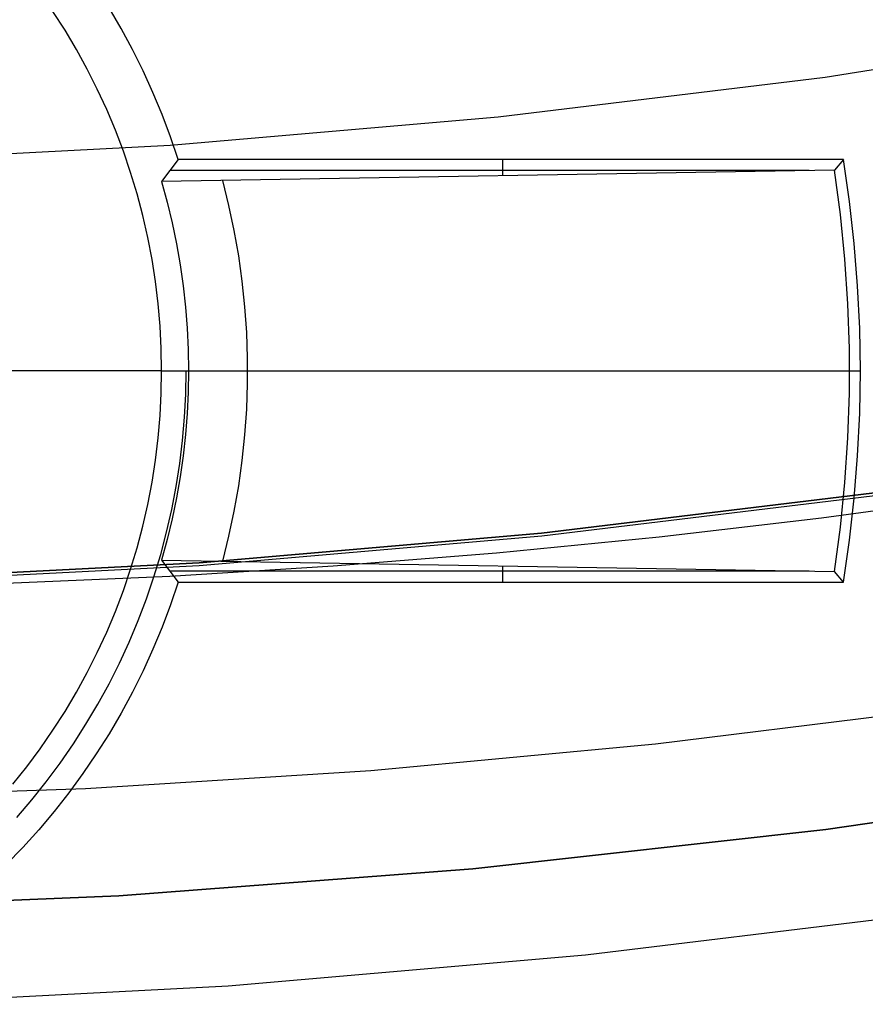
# Model space of a CAD drawing. Header units: millimetres. Extents: x 8926 to 10090, y -5004 to -3986.
# Tile 63 of 256: x 9509.15 to 9513.06, y -4401.42 to -4396.87. Entities that reach past the tile are written whole.
import ezdxf

# ---------------------------------------------------------------- set-up
doc = ezdxf.new("R2010")
doc.units = ezdxf.units.MM
for name, color, linetype in [('1', 7, 'Continuous'), ('COLOR EXT', 7, 'Continuous'), ('luz', 7, 'Continuous'), ('PLASTICO NEGRO', 7, 'Continuous')]:
    doc.layers.add(name, color=color, linetype=linetype)

msp = doc.modelspace()

# ---------------------------------------------------------------- linework, layer by layer
at = {"layer": '1', "color": 250, "true_color": 0x111111}
for p, q in [((9511.5596, -4399.2462, 89.1312), (9513.1356, -4399.0548, 89.1312)), ((9513.1356, -4399.0548, 92.3996), (9511.5596, -4399.2462, 92.3996)), ((9513.6002, -4399.0756, 95.6679), (9512.8529, -4399.1768, 95.6679)), ((9512.8529, -4399.1768, 95.6679), (9512.1033, -4399.2646, 95.6679)), ((9509.978, -4399.383, 89.1312), (9511.5596, -4399.2462, 89.1312)), ((9511.5596, -4399.2462, 92.3996), (9509.978, -4399.383, 92.3996)), ((9512.1033, -4399.2646, 95.6679), (9511.3516, -4399.3388, 95.6679)), ((9511.3516, -4399.3388, 95.6679), (9510.5979, -4399.3993, 95.6679)), ((9508.3926, -4399.4652, 89.1312), (9509.978, -4399.383, 89.1312)), ((9509.978, -4399.383, 92.3996), (9508.3926, -4399.4652, 92.3996)), ((9510.5979, -4399.3993, 95.6679), (9509.8424, -4399.4461, 95.6679)), ((9509.8424, -4399.4461, 95.6679), (9509.0852, -4399.4789, 95.6679)), ((9513.3944, -4400.059, 89.1312), (9512.0857, -4400.2219, 89.1312)), ((9512.0857, -4400.2219, 89.1312), (9510.7716, -4400.3453, 89.1312)), ((9510.7716, -4400.3453, 89.1312), (9509.453, -4400.4287, 89.1312)), ((9509.453, -4400.4287, 89.1312), (9508.1306, -4400.4714, 89.1312))]:
    msp.add_line(p, q, dxfattribs=at)
at = {"layer": 'COLOR EXT', "color": 30, "true_color": 0xff8d00}
for p, q in [((9509.3591, -4396.9221, 6.1621), (9509.3033, -4396.8349, 6.1621)), ((9509.6179, -4396.9143, 19.1621), (9509.5622, -4396.8193, 19.1621)), ((9509.412, -4397.0112, 6.1621), (9509.3591, -4396.9221, 6.1621)), ((9509.6702, -4397.0112, 19.1621), (9509.6179, -4396.9143, 19.1621)), ((9509.4617, -4397.1021, 6.1621), (9509.412, -4397.0112, 6.1621)), ((9509.7192, -4397.1099, 19.1621), (9509.6702, -4397.0112, 19.1621)), ((9509.5082, -4397.1946, 6.1621), (9509.4617, -4397.1021, 6.1621)), ((9509.7648, -4397.2101, 19.1621), (9509.7192, -4397.1099, 19.1621)), ((9509.5515, -4397.2887, 6.1621), (9509.5082, -4397.1946, 6.1621)), ((9509.807, -4397.3118, 19.1621), (9509.7648, -4397.2101, 19.1621)), ((9509.5916, -4397.3842, 6.1621), (9509.5515, -4397.2887, 6.1621)), ((9509.8456, -4397.415, 19.1621), (9509.807, -4397.3118, 19.1621)), ((9509.6283, -4397.481, 6.1621), (9509.5916, -4397.3842, 6.1621)), ((9509.8808, -4397.5193, 19.1621), (9509.8456, -4397.415, 19.1621)), ((9509.6616, -4397.5791, 6.1621), (9509.6283, -4397.481, 6.1621)), ((9509.8808, -4397.5193, 19.1621), (9509.8048, -4397.6219, 13.2865)), ((9512.9551, -4397.5193, 19.1621), (9509.8808, -4397.5193, 19.1621)), ((9511.38, -4397.5193, 19.1621), (9511.38, -4397.5951, 14.8235)), ((9512.9551, -4397.5193, 19.1621), (9512.9129, -4397.5686, 16.3398)), ((9512.9828, -4397.7136, 19.1621), (9512.9551, -4397.5193, 19.1621)), ((9509.6916, -4397.6782, 6.1621), (9509.6616, -4397.5791, 6.1621)), ((9512.9129, -4397.5686, 16.3398), (9509.8048, -4397.6219, 13.2865)), ((9512.7964, -4397.5706, 16.2243), (9509.843, -4397.5706, 16.2243)), ((9512.9405, -4397.7737, 16.3398), (9512.9129, -4397.5686, 16.3398)), ((9509.8048, -4397.6219, 13.2865), (9509.8309, -4397.7168, 13.2865)), ((9510.116, -4397.7322, 13.5599), (9510.0874, -4397.6171, 13.5599)), ((9509.7181, -4397.7783, 6.1621), (9509.6916, -4397.6782, 6.1621)), ((9509.8309, -4397.7168, 13.2865), (9509.8539, -4397.8126, 13.2865)), ((9513.0044, -4397.9085, 19.1621), (9512.9828, -4397.7136, 19.1621)), ((9510.1407, -4397.8481, 13.5599), (9510.116, -4397.7322, 13.5599)), ((9509.7412, -4397.8793, 6.1621), (9509.7181, -4397.7783, 6.1621)), ((9512.9613, -4397.9795, 16.3398), (9512.9405, -4397.7737, 16.3398)), ((9509.8539, -4397.8126, 13.2865), (9509.874, -4397.909, 13.2865)), ((9510.1613, -4397.9649, 13.5599), (9510.1407, -4397.8481, 13.5599)), ((9509.7607, -4397.981, 6.1621), (9509.7412, -4397.8793, 6.1621)), ((9509.874, -4397.909, 13.2865), (9509.8909, -4398.006, 13.2865)), ((9513.0198, -4398.1041, 19.1621), (9513.0044, -4397.9085, 19.1621)), ((9509.7767, -4398.0833, 6.1621), (9509.7607, -4397.981, 6.1621)), ((9510.1777, -4398.0823, 13.5599), (9510.1613, -4397.9649, 13.5599)), ((9512.9751, -4398.186, 16.3398), (9512.9613, -4397.9795, 16.3398)), ((9509.8909, -4398.006, 13.2865), (9509.9049, -4398.1034, 13.2865)), ((9509.7892, -4398.1861, 6.1621), (9509.7767, -4398.0833, 6.1621)), ((9509.9049, -4398.1034, 13.2865), (9509.9157, -4398.2013, 13.2865)), ((9510.1901, -4398.2002, 13.5599), (9510.1777, -4398.0823, 13.5599)), ((9513.0291, -4398.3001, 19.1621), (9513.0198, -4398.1041, 19.1621)), ((9509.7981, -4398.2893, 6.1621), (9509.7892, -4398.1861, 6.1621)), ((9509.9157, -4398.2013, 13.2865), (9509.9234, -4398.2994, 13.2865)), ((9510.1984, -4398.3185, 13.5599), (9510.1901, -4398.2002, 13.5599)), ((9512.9821, -4398.3928, 16.3398), (9512.9751, -4398.186, 16.3398)), ((9509.8035, -4398.3927, 6.1621), (9509.7981, -4398.2893, 6.1621)), ((9509.9234, -4398.2994, 13.2865), (9509.9281, -4398.3978, 13.2865)), ((9513.0322, -4398.4962, 19.1621), (9513.0291, -4398.3001, 19.1621)), ((9510.2025, -4398.437, 13.5599), (9510.1984, -4398.3185, 13.5599)), ((9509.8053, -4398.4962, 6.1621), (9509.8035, -4398.3927, 6.1621)), ((9509.9281, -4398.3978, 13.2865), (9509.9296, -4398.4962, 13.2865)), ((9512.9821, -4398.5997, 16.3398), (9512.9821, -4398.3928, 16.3398)), ((9510.2025, -4398.5555, 13.5599), (9510.2025, -4398.437, 13.5599)), ((9509.8053, -4398.4962, 6.1621), (9508.3553, -4398.4962, 6.1621)), ((9509.8035, -4398.5998, 6.1621), (9509.8053, -4398.4962, 6.1621)), ((9509.8053, -4398.4962, 6.1621), (9509.9296, -4398.4962, 13.2865)), ((9509.9169, -4398.6037, 12.6621), (9509.9187, -4398.4962, 12.6621)), ((9509.9296, -4398.4962, 13.2865), (9509.9281, -4398.5947, 13.2865)), ((9509.9296, -4398.4962, 13.2865), (9512.9829, -4398.4962, 16.3398)), ((9512.9829, -4398.4962, 16.3398), (9513.0322, -4398.4962, 19.1621)), ((9513.0291, -4398.6924, 19.1621), (9513.0322, -4398.4962, 19.1621)), ((9510.1984, -4398.674, 13.5599), (9510.2025, -4398.5555, 13.5599)), ((9509.7981, -4398.7032, 6.1621), (9509.8035, -4398.5998, 6.1621)), ((9509.9113, -4398.7111, 12.6621), (9509.9169, -4398.6037, 12.6621)), ((9509.9281, -4398.5947, 13.2865), (9509.9234, -4398.6931, 13.2865)), ((9512.9751, -4398.8065, 16.3398), (9512.9821, -4398.5997, 16.3398)), ((9509.7892, -4398.8064, 6.1621), (9509.7981, -4398.7032, 6.1621)), ((9509.9021, -4398.8181, 12.6621), (9509.9113, -4398.7111, 12.6621)), ((9509.9234, -4398.6931, 13.2865), (9509.9157, -4398.7912, 13.2865)), ((9510.1901, -4398.7923, 13.5599), (9510.1984, -4398.674, 13.5599)), ((9513.0198, -4398.8884, 19.1621), (9513.0291, -4398.6924, 19.1621)), ((9509.7767, -4398.9092, 6.1621), (9509.7892, -4398.8064, 6.1621)), ((9509.9157, -4398.7912, 13.2865), (9509.9049, -4398.8891, 13.2865)), ((9510.1777, -4398.9102, 13.5599), (9510.1901, -4398.7923, 13.5599)), ((9512.9613, -4399.013, 16.3398), (9512.9751, -4398.8065, 16.3398)), ((9509.8891, -4398.9248, 12.6621), (9509.9021, -4398.8181, 12.6621)), ((9509.9049, -4398.8891, 13.2865), (9509.8909, -4398.9865, 13.2865)), ((9513.0044, -4399.084, 19.1621), (9513.0198, -4398.8884, 19.1621)), ((9509.7607, -4399.0115, 6.1621), (9509.7767, -4398.9092, 6.1621)), ((9509.8725, -4399.031, 12.6621), (9509.8891, -4398.9248, 12.6621)), ((9510.1613, -4399.0276, 13.5599), (9510.1777, -4398.9102, 13.5599)), ((9509.8909, -4398.9865, 13.2865), (9509.874, -4399.0835, 13.2865)), ((9509.7412, -4399.1132, 6.1621), (9509.7607, -4399.0115, 6.1621)), ((9509.8522, -4399.1366, 12.6621), (9509.8725, -4399.031, 12.6621)), ((9510.1407, -4399.1443, 13.5599), (9510.1613, -4399.0276, 13.5599)), ((9512.9405, -4399.2188, 16.3398), (9512.9613, -4399.013, 16.3398)), ((9509.7181, -4399.2142, 6.1621), (9509.7412, -4399.1132, 6.1621)), ((9509.874, -4399.0835, 13.2865), (9509.8539, -4399.1799, 13.2865)), ((9512.9828, -4399.2789, 19.1621), (9513.0044, -4399.084, 19.1621)), ((9509.8283, -4399.2413, 12.6621), (9509.8522, -4399.1366, 12.6621)), ((9510.116, -4399.2603, 13.5599), (9510.1407, -4399.1443, 13.5599)), ((9509.6916, -4399.3143, 6.1621), (9509.7181, -4399.2142, 6.1621)), ((9509.8539, -4399.1799, 13.2865), (9509.8309, -4399.2757, 13.2865)), ((9509.8008, -4399.3452, 12.6621), (9509.8283, -4399.2413, 12.6621)), ((9510.0874, -4399.3754, 13.5599), (9510.116, -4399.2603, 13.5599)), ((9512.9129, -4399.4239, 16.3398), (9512.9405, -4399.2188, 16.3398)), ((9509.8309, -4399.2757, 13.2865), (9509.8048, -4399.3706, 13.2865)), ((9512.9551, -4399.4732, 19.1621), (9512.9828, -4399.2789, 19.1621)), ((9509.6616, -4399.4134, 6.1621), (9509.6916, -4399.3143, 6.1621)), ((9509.7697, -4399.4481, 12.6621), (9509.8008, -4399.3452, 12.6621)), ((9509.8048, -4399.3706, 13.2865), (9509.8808, -4399.4732, 19.1621)), ((9509.8048, -4399.3706, 13.2865), (9512.9129, -4399.4239, 16.3398)), ((9511.38, -4399.3974, 14.8235), (9511.38, -4399.4732, 19.1621)), ((9509.6283, -4399.5115, 6.1621), (9509.6616, -4399.4134, 6.1621)), ((9512.7964, -4399.4219, 16.2243), (9509.843, -4399.4219, 16.2243)), ((9512.9551, -4399.4732, 19.1621), (9512.9129, -4399.4239, 16.3398)), ((9509.735, -4399.5499, 12.6621), (9509.7697, -4399.4481, 12.6621)), ((9509.8808, -4399.4732, 19.1621), (9509.8456, -4399.5775, 19.1621)), ((9509.8808, -4399.4732, 19.1621), (9512.9551, -4399.4732, 19.1621)), ((9509.5916, -4399.6083, 6.1621), (9509.6283, -4399.5115, 6.1621)), ((9509.6969, -4399.6504, 12.6621), (9509.735, -4399.5499, 12.6621)), ((9509.8456, -4399.5775, 19.1621), (9509.807, -4399.6807, 19.1621)), ((9509.5515, -4399.7038, 6.1621), (9509.5916, -4399.6083, 6.1621)), ((9509.6554, -4399.7495, 12.6621), (9509.6969, -4399.6504, 12.6621)), ((9509.5082, -4399.7979, 6.1621), (9509.5515, -4399.7038, 6.1621)), ((9509.807, -4399.6807, 19.1621), (9509.7648, -4399.7824, 19.1621)), ((9509.6104, -4399.8471, 12.6621), (9509.6554, -4399.7495, 12.6621)), ((9509.4617, -4399.8904, 6.1621), (9509.5082, -4399.7979, 6.1621)), ((9509.7648, -4399.7824, 19.1621), (9509.7192, -4399.8826, 19.1621)), ((9509.5621, -4399.9431, 12.6621), (9509.6104, -4399.8471, 12.6621)), ((9509.412, -4399.9813, 6.1621), (9509.4617, -4399.8904, 6.1621)), ((9509.7192, -4399.8826, 19.1621), (9509.6702, -4399.9813, 19.1621)), ((9509.5105, -4400.0374, 12.6621), (9509.5621, -4399.9431, 12.6621)), ((9509.3591, -4400.0704, 6.1621), (9509.412, -4399.9813, 6.1621)), ((9509.6702, -4399.9813, 19.1621), (9509.6179, -4400.0782, 19.1621)), ((9509.4557, -4400.1299, 12.6621), (9509.5105, -4400.0374, 12.6621)), ((9509.3033, -4400.1576, 6.1621), (9509.3591, -4400.0704, 6.1621)), ((9509.6179, -4400.0782, 19.1621), (9509.5622, -4400.1732, 19.1621)), ((9509.2445, -4400.2428, 6.1621), (9509.3033, -4400.1576, 6.1621)), ((9509.3978, -4400.2204, 12.6621), (9509.4557, -4400.1299, 12.6621)), ((9509.5622, -4400.1732, 19.1621), (9509.5034, -4400.2663, 19.1621)), ((9509.1827, -4400.326, 6.1621), (9509.2445, -4400.2428, 6.1621)), ((9509.3367, -4400.3089, 12.6621), (9509.3978, -4400.2204, 12.6621)), ((9509.2726, -4400.3952, 12.6621), (9509.3367, -4400.3089, 12.6621)), ((9509.5034, -4400.2663, 19.1621), (9509.4414, -4400.3574, 19.1621)), ((9509.1181, -4400.4069, 6.1621), (9509.1827, -4400.326, 6.1621)), ((9509.2056, -4400.4792, 12.6621), (9509.2726, -4400.3952, 12.6621)), ((9509.4414, -4400.3574, 19.1621), (9509.3764, -4400.4462, 19.1621)), ((9509.3764, -4400.4462, 19.1621), (9509.3083, -4400.5328, 19.1621)), ((9509.1357, -4400.5609, 12.6621), (9509.2056, -4400.4792, 12.6621)), ((9509.3083, -4400.5328, 19.1621), (9509.2374, -4400.6171, 19.1621)), ((9509.2374, -4400.6171, 19.1621), (9509.1636, -4400.6988, 19.1621)), ((9509.1636, -4400.6988, 19.1621), (9509.0871, -4400.778, 19.1621))]:
    msp.add_line(p, q, dxfattribs=at)
at = {"layer": 'luz', "color": 7, "true_color": 0xffffff}
for p, q in [((9512.8693, -4397.1388, -23.5653), (9514.3718, -4396.9035, -23.5653)), ((9511.3596, -4397.3221, -23.5653), (9512.8693, -4397.1388, -23.5653)), ((9509.8445, -4397.4532, -23.5653), (9511.3596, -4397.3221, -23.5653)), ((9508.3258, -4397.5319, -23.5653), (9509.8445, -4397.4532, -23.5653)), ((9511.5609, -4399.2588, -24.6283), (9513.1373, -4399.0674, -24.6283)), ((9509.9789, -4399.3957, -24.6283), (9511.5609, -4399.2588, -24.6283)), ((9508.393, -4399.4779, -24.6283), (9509.9789, -4399.3957, -24.6283)), ((9511.7622, -4401.1955, -25.6914), (9513.4054, -4400.996, -25.6914)), ((9510.1132, -4401.3382, -25.6914), (9511.7622, -4401.1955, -25.6914)), ((9508.4602, -4401.4238, -25.6914), (9510.1132, -4401.3382, -25.6914))]:
    msp.add_line(p, q, dxfattribs=at)
at = {"layer": 'PLASTICO NEGRO', "color": 254, "true_color": 0xcad1ee}
for p, q in [((9512.8725, -4400.6162, 33.5621), (9514.495, -4400.3787, 33.5621)), ((9514.495, -4400.3787, 35.0621), (9512.8725, -4400.6162, 35.0621)), ((9512.8725, -4400.6162, 34.3121), (9514.495, -4400.3787, 34.3121)), ((9511.2428, -4400.7976, 33.5621), (9512.8725, -4400.6162, 33.5621)), ((9512.8725, -4400.6162, 35.0621), (9511.2428, -4400.7976, 35.0621)), ((9511.2428, -4400.7976, 34.3121), (9512.8725, -4400.6162, 34.3121)), ((9509.6078, -4400.9226, 33.5621), (9511.2428, -4400.7976, 33.5621)), ((9511.2428, -4400.7976, 35.0621), (9509.6078, -4400.9226, 35.0621)), ((9509.6078, -4400.9226, 34.3121), (9511.2428, -4400.7976, 34.3121)), ((9507.9695, -4400.991, 33.5621), (9509.6078, -4400.9226, 33.5621)), ((9509.6078, -4400.9226, 35.0621), (9507.9695, -4400.991, 35.0621)), ((9507.9695, -4400.991, 34.3121), (9509.6078, -4400.9226, 34.3121))]:
    msp.add_line(p, q, dxfattribs=at)

doc.saveas('drawing.dxf')
